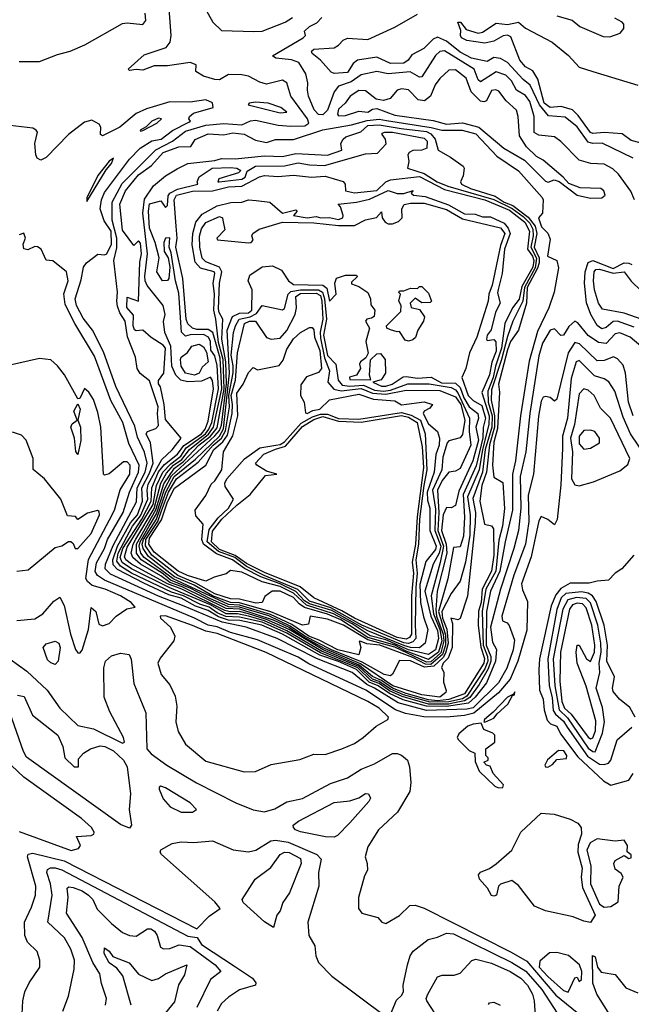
# Model space of a CAD drawing. Extents: x 1678431 to 1860718, y 384618 to 522882.
# Tile 66 of 256: x 1752267 to 1754986, y 429639 to 434015. Entities that reach past the tile are written whole.
import ezdxf

# ---------------------------------------------------------------- set-up
doc = ezdxf.new("R2010")
doc.units = 0

msp = doc.modelspace()

# ---------------------------------------------------------------- linework, layer by layer
at = {"layer": '0CON10XD'}
for points in [[(1752265, 433829.1), (1752355, 433829.6), (1752435, 433860.8), (1752492, 433875), (1752556.6, 433903.4), (1752725, 433998.1), (1752745, 434001.9), (1752815, 433994), (1752828.1, 434011.9), (1752824.3, 434045)], [(1754291.8, 431005), (1754262.2, 430977.8), (1754165, 430962.2), (1754075, 430964.7), (1753972.4, 430992.4), (1753910.5, 431020.5), (1753861.5, 431055), (1753820.7, 431070.7), (1753765, 431127), (1753685, 431162.9), (1753601.4, 431191.4), (1753435.6, 431285), (1753343.5, 431325), (1753245.5, 431344.5), (1753195, 431347.3), (1753151.6, 431361.7), (1753105, 431389.7), (1753048.4, 431408.4), (1752985, 431443.9), (1752929.6, 431459.6), (1752818.6, 431511.4), (1752701.4, 431571.4), (1752683, 431593), (1752680.7, 431615), (1752701.5, 431675), (1752760.4, 431779.6), (1752790.3, 431815), (1752813.2, 431875), (1752810.7, 431935), (1752845, 432000.6), (1752860.1, 432045), (1752848.2, 432135), (1752830, 432175), (1752835, 432185.5), (1752872.2, 432197.8), (1752885, 432211.8), (1752879.2, 432265), (1752883.4, 432295), (1752845, 432411), (1752803.3, 432443.3), (1752789.1, 432465), (1752781.7, 432515), (1752746.2, 432606.2), (1752735.8, 432675.8), (1752712.8, 432712.8), (1752702.5, 432742.5), (1752698.4, 432765), (1752702, 432805), (1752689.4, 432919.4), (1752686.4, 432945), (1752698.5, 433001.5), (1752698.5, 433045), (1752678.2, 433125), (1752678.2, 433205), (1752722.7, 433287.2), (1752872.6, 433437.4), (1752946.2, 433475), (1753005, 433520.7), (1753095, 433546.3), (1753175, 433554.8), (1753255, 433547.6), (1753293.7, 433566.3), (1753315, 433569.5), (1753417, 433547), (1753472.1, 433542.1), (1753535, 433543.6), (1753552.7, 433555), (1753547.4, 433575), (1753472.8, 433675), (1753454.4, 433735), (1753435, 433746), (1753365, 433729.1), (1753335, 433737.5), (1753285, 433764.3), (1753255, 433770), (1753195, 433772), (1753155, 433747.7), (1753135, 433749.2), (1753085, 433764.8), (1753050, 433785), (1753051.2, 433815), (1753025.8, 433825.8), (1752925, 433810.2), (1752865, 433810), (1752815, 433790.5), (1752785, 433794.8), (1752755, 433789.2), (1752749.2, 433795), (1752820.1, 433859.9), (1752917.7, 433892.3), (1752935.7, 433915), (1752940.4, 433945), (1752931, 434065)], [(1753092.1, 434065), (1753125.4, 434005), (1753165, 433968.2), (1753307.5, 433962.5), (1753344.5, 433965), (1753447.5, 434005), (1753480, 434025)], [(1754995, 433400), (1754856.5, 433466.5), (1754815, 433465.4), (1754795, 433471.5), (1754745, 433539.8), (1754692.2, 433582.2), (1754618.1, 433588.1), (1754577.8, 433637.8), (1754536.5, 433725), (1754505, 433750.2), (1754435, 433824.5), (1754405, 433843.5), (1754375, 433847.8), (1754345, 433829), (1754275, 433844.5), (1754225, 433871.4), (1754165, 433919.5), (1754125, 433937.9), (1754105, 433929), (1754063.1, 433886.9), (1754010.1, 433859.9), (1753993.9, 433835), (1753975, 433822.6), (1753915, 433820.3), (1753855, 433848.4), (1753768.5, 433835), (1753749.4, 433820.6), (1753725, 433780.7), (1753665, 433775.7), (1753651.9, 433781.9), (1753604.4, 433835), (1753567.1, 433865), (1753563.9, 433875), (1753575, 433884.6), (1753665, 433890.2), (1753685, 433901.9), (1753705, 433925.2), (1753725, 433933.9), (1753815, 433927.8), (1753935, 433981.6), (1754035, 434039.4)], [(1754999.6, 433215), (1754983.3, 433253.3), (1754929.2, 433329.2), (1754903.3, 433353.3), (1754865, 433373), (1754806.2, 433376.2), (1754755, 433390.4), (1754673.4, 433473.4), (1754645, 433495.3), (1754575, 433502.8), (1754554, 433514), (1754553.8, 433585), (1754535, 433652.5), (1754515, 433679), (1754475, 433702.5), (1754453.3, 433743.3), (1754429, 433769), (1754385, 433784.2), (1754315, 433738.6), (1754305, 433748.9), (1754287.1, 433795), (1754155, 433877.6), (1754135, 433874.3), (1754115, 433856.9), (1754055, 433760.9), (1754045, 433759.7), (1754003.3, 433783.3), (1753905.5, 433775.5), (1753855, 433785.3), (1753785, 433769.8), (1753741.3, 433738.7), (1753685, 433719.9), (1753664.9, 433695.1), (1753636.3, 433613.7), (1753615, 433592.6), (1753595, 433593.6), (1753576.8, 433615), (1753551, 433675), (1753547.3, 433702.7), (1753548.4, 433735), (1753539.4, 433775), (1753507.4, 433825), (1753475, 433837.8), (1753406.2, 433845), (1753390.8, 433855), (1753528, 433935), (1753538, 433945), (1753533.3, 433965), (1753555.8, 433985), (1753588.2, 434001.8), (1753609.8, 434025)], [(1755025, 433468.6), (1754985, 433478.6), (1754945, 433508.4), (1754865, 433514.3), (1754815, 433509.3), (1754804.8, 433514.8), (1754750, 433590), (1754724.8, 433614.8), (1754675, 433629.4), (1754625, 433625.7), (1754598.1, 433645), (1754570.7, 433750.7), (1754547.6, 433787.6), (1754515, 433806.2), (1754490.8, 433835), (1754449.9, 433939.9), (1754435, 433946.1), (1754416.4, 433943.6), (1754375, 433920), (1754335, 433911.4), (1754255, 433922.3), (1754231.9, 433935), (1754226.9, 433945), (1754227.7, 433967.7), (1754214.2, 434005), (1754227.1, 434005), (1754251.7, 433971.7), (1754305, 433955.6), (1754325, 433960.6), (1754385, 433999.7), (1754435.8, 433994.2), (1754485, 434003.8), (1754515, 433977.9), (1754635, 433915.4), (1754706.2, 433856.2), (1754755, 433804.6), (1754815, 433784.9), (1755015, 433723.9)], [(1754655, 434033.2), (1754722.9, 434012.9), (1754758, 433985), (1754861.1, 433941.1), (1754890.3, 433939.7), (1754936.7, 433955), (1754953, 433977), (1754952.5, 433995), (1754945.5, 434005), (1754912.4, 434022.4)], [(1754805, 433222.5), (1754855, 433223.8), (1754870, 433235), (1754863.3, 433255), (1754850, 433265), (1754758.1, 433268.1), (1754707.9, 433287.9), (1754683.8, 433315), (1754595, 433390.9), (1754565, 433407.1), (1754520.2, 433450.2), (1754488.6, 433498.6), (1754482.6, 433585), (1754475, 433613.5), (1754429.1, 433655), (1754397.2, 433697.2), (1754383.3, 433703.3), (1754365, 433700.4), (1754342.8, 433655), (1754330.1, 433649.9), (1754315, 433653.5), (1754274.6, 433694.6), (1754252.4, 433755), (1754205, 433791.9), (1754175, 433791.8), (1754135, 433754.7), (1754114.4, 433725.6), (1754093.8, 433675), (1754066.9, 433655), (1754038.6, 433658.6), (1753995, 433703.8), (1753965, 433708.6), (1753945, 433702.3), (1753914.3, 433665.7), (1753885, 433656.7), (1753852, 433662), (1753805, 433699.3), (1753775, 433700.7), (1753735.6, 433675), (1753714.3, 433645), (1753685, 433617.5), (1753679.5, 433595), (1753685, 433588.1), (1753715, 433589.6), (1753775, 433608.5), (1753815, 433604.5), (1753835, 433618.2), (1753855, 433620.7), (1753935, 433590.6), (1754105, 433568), (1754165, 433551.7), (1754235, 433557.5), (1754307.7, 433537.7), (1754419.3, 433445), (1754511.2, 433391.2), (1754605, 433298.1), (1754616, 433294), (1754643.6, 433303.6), (1754665, 433296.7), (1754745, 433236), (1754805, 433222.5)], [(1754993.7, 432255), (1754973.3, 432315), (1754960, 432445), (1754949.3, 432479.3), (1754925, 432508.8), (1754906.4, 432516.4), (1754865, 432500.9), (1754835, 432499.8), (1754755.2, 432575), (1754735, 432581.1), (1754705, 432534.2), (1754655, 432328.8), (1754645, 432320), (1754625, 432335.7), (1754605, 432341.2), (1754595, 432337.5), (1754585, 432320.6), (1754573.6, 432253.6), (1754551.1, 431995), (1754527.2, 431902.8), (1754531, 431785), (1754515.7, 431685), (1754464, 431546), (1754410, 431365), (1754413.7, 431343.7), (1754434.4, 431334.4), (1754443.1, 431323.1), (1754467, 431257), (1754460.2, 431215), (1754432.6, 431132.6), (1754395, 431067.9), (1754283.1, 430956.9), (1754255, 430951.2), (1754075, 430944.4), (1753949.1, 430979.2), (1753844.6, 431045), (1753810.3, 431060.3), (1753745, 431113.3), (1753586.3, 431176.3), (1753411.9, 431265), (1753274.7, 431315), (1753167.3, 431337.3), (1752999.1, 431409.1), (1752885, 431452.9), (1752670.5, 431550.5), (1752647.9, 431575), (1752648.9, 431595), (1752682.1, 431677.9), (1752786.9, 431873.1), (1752789.5, 431935), (1752824.7, 432005), (1752833.8, 432045), (1752822.8, 432092.8), (1752790.4, 432160.4), (1752779.4, 432209.4), (1752695, 432385.3), (1752639.4, 432539.4), (1752590.2, 432635), (1752548.7, 432688.7), (1752519.6, 432745), (1752514.1, 432775), (1752541, 432859), (1752551, 432915), (1752564.2, 432935), (1752615, 432973.9), (1752645, 432970), (1752655, 432975.5), (1752675, 433017.5), (1752674.4, 433075), (1752642.1, 433122.1), (1752625.5, 433175), (1752630.5, 433215), (1752645, 433247.6), (1752754.7, 433395), (1752803.2, 433445), (1752855, 433476.5), (1752896.2, 433485), (1752946.8, 433523.2), (1753019.8, 433560.2), (1753026, 433565), (1753018.6, 433575), (1753021.4, 433585), (1753039.4, 433600.6), (1753127.7, 433625), (1753125, 433646), (1753095, 433659.7), (1753025, 433649.2), (1752935, 433651), (1752830.7, 433619.3), (1752785, 433598.7), (1752712.9, 433537.1), (1752635, 433500), (1752626.7, 433505), (1752627.3, 433537.3), (1752620.8, 433550.8), (1752588.3, 433568.3), (1752555, 433560.3), (1752484.7, 433505.3), (1752385, 433402.9), (1752361.5, 433391.5), (1752345, 433400), (1752338.6, 433415), (1752334.3, 433465), (1752345.8, 433515), (1752341.2, 433525), (1752325, 433534), (1752225, 433545.6)], [(1753425, 433601.8), (1753455, 433604.3), (1753428.6, 433625), (1753372.5, 433645), (1753315, 433648.9), (1753286.7, 433645), (1753283.6, 433636.4), (1753425, 433601.8)], [(1754175, 430973.6), (1754083.8, 430973.8), (1753967, 431007), (1753911.8, 431031.8), (1753865, 431065.3), (1753828.4, 431078.4), (1753769.7, 431135), (1753605, 431201.9), (1753455, 431289.1), (1753345, 431337.4), (1753245, 431359.6), (1753183.5, 431363.5), (1753145, 431379.7), (1753109, 431405), (1753067.5, 431417.5), (1752995, 431455.2), (1752941.4, 431471.4), (1752765, 431556.2), (1752716, 431586), (1752698.7, 431608.7), (1752704.6, 431645), (1752769.1, 431765), (1752805, 431810.1), (1752836.4, 431885), (1752833.4, 431925), (1752839.1, 431950.9), (1752899.4, 432060.6), (1752945, 432103.8), (1752984.6, 432155), (1752915, 432238.5), (1752909.8, 432305), (1752893.3, 432383.3), (1752885, 432397.5), (1752885, 432412.5), (1752907.3, 432445), (1752915, 432555.2), (1752905, 432568.8), (1752852.4, 432602.4), (1752815, 432635.9), (1752785, 432632.5), (1752777.7, 432637.7), (1752771.4, 432655), (1752772.5, 432702.5), (1752743.8, 432736.2), (1752745, 432782.5), (1752795.8, 432764.2), (1752801.8, 432938.2), (1752808.6, 432975), (1752805, 433022.7), (1752795, 433032.5), (1752775, 433012.5), (1752725, 433080), (1752712.6, 433195), (1752736.9, 433255), (1752795, 433326.3), (1752852.7, 433367.3), (1752905, 433424.8), (1752975, 433450.9), (1753027.7, 433452.3), (1753047, 433483), (1753105, 433507.8), (1753175, 433504.3), (1753215, 433512.5), (1753265, 433506.3), (1753315, 433480.6), (1753365, 433470), (1753405, 433482.3), (1753485, 433483.2), (1753614.6, 433525.4), (1753742.4, 433547.6), (1753812, 433568), (1753865, 433574), (1753897.6, 433567.6), (1754096.4, 433536.4), (1754143.9, 433523.9), (1754234.2, 433525), (1754295, 433507.7), (1754388.4, 433408.4), (1754485, 433344.2), (1754590, 433225), (1754594.3, 433215), (1754591.4, 433155), (1754573.6, 433135), (1754587.5, 433095), (1754615, 433066), (1754625, 433040), (1754613.8, 432965), (1754655.3, 432945.3), (1754662.9, 432912.9), (1754643.7, 432805), (1754619.3, 432735), (1754569.7, 432630.3), (1754532.7, 432497.3), (1754494.2, 432255), (1754471.1, 432055), (1754457.7, 431995), (1754458.6, 431835), (1754424.7, 431695), (1754401.9, 431565), (1754360.1, 431475), (1754342.2, 431385), (1754341.3, 431235), (1754361.1, 431185), (1754361.7, 431165), (1754349.3, 431130.7), (1754309.3, 431060.7), (1754267.7, 431002.3), (1754245, 430988.3), (1754192.5, 430977.5), (1754175, 430973.6)], [(1752805, 433520), (1752815, 433522.7), (1752877.5, 433555), (1752898.1, 433575), (1752885, 433578.2), (1752855, 433565.2), (1752830, 433540), (1752803.3, 433525), (1752805, 433520)], [(1754091.5, 430981.5), (1753974.1, 431014.1), (1753915, 431039.9), (1753865, 431074.6), (1753835, 431085.1), (1753775, 431140.1), (1753609.4, 431209.4), (1753455, 431299.7), (1753355, 431343.9), (1753284.7, 431364.7), (1753235, 431374.4), (1753185, 431375.1), (1753115, 431414.2), (1752935, 431490.1), (1752765, 431574.5), (1752723.3, 431603.3), (1752714.3, 431625), (1752725.8, 431665), (1752810.1, 431795), (1752851.7, 431875), (1752854.3, 431935), (1752885, 432005.4), (1752911.6, 432038.4), (1752968.5, 432085), (1752996.5, 432123.5), (1753074.8, 432175), (1753092.1, 432195), (1753105, 432231.6), (1753128.4, 432375), (1753125, 432411.8), (1753115, 432427.3), (1753075, 432409.5), (1753015, 432406.4), (1752983.3, 432413.3), (1752961, 432435), (1752943.7, 432475), (1752939.3, 432565), (1752912.6, 432625), (1752906.2, 432673.8), (1752913.6, 432705), (1752905.3, 432745.3), (1752834.1, 432834.1), (1752824.9, 432854.9), (1752824.2, 432875.8), (1752834.7, 432975), (1752815, 433155), (1752822, 433218), (1752862.4, 433277.6), (1752915, 433322.1), (1752967, 433353), (1753015, 433375.6), (1753135, 433389.7), (1753165, 433398.5), (1753225, 433396.7), (1753355, 433410.4), (1753435, 433407.2), (1753495, 433421.2), (1753635, 433414), (1753699.4, 433435), (1753695.5, 433465), (1753705.5, 433485), (1753717.8, 433495), (1753783.5, 433516.5), (1753815, 433545.4), (1753865, 433548.2), (1753962.4, 433532.4), (1754075, 433517.9), (1754095, 433508.8), (1754113.6, 433485), (1754127.4, 433435), (1754182.8, 433405), (1754238.7, 433365), (1754242.7, 433355), (1754238.3, 433321.7), (1754226.5, 433295), (1754231.1, 433285), (1754271.3, 433265), (1754381.1, 433231.1), (1754420.6, 433205), (1754459.2, 433189.2), (1754527.6, 433137.6), (1754558.4, 433098.4), (1754565.4, 433064.6), (1754555, 433005), (1754577, 432957), (1754576.2, 432935), (1754569.2, 432910.8), (1754523.7, 432825), (1754520, 432755), (1754484.1, 432635), (1754449.5, 432585), (1754435, 432548.1), (1754395.2, 432395), (1754399.9, 432359.9), (1754391.2, 432198.8), (1754375, 432137.7), (1754368.7, 432035), (1754375, 431982), (1754415, 431958.8), (1754422.3, 431842.3), (1754413.2, 431765), (1754397.6, 431702.4), (1754383.9, 431565), (1754339.2, 431485), (1754322.5, 431385), (1754327.9, 431235), (1754346.6, 431185), (1754347.7, 431165), (1754335, 431131), (1754255, 431009), (1754235, 430997.6), (1754175, 430982.9), (1754091.5, 430981.5)], [(1754125, 430987.5), (1754085, 430992.5), (1753985, 431020.3), (1753925, 431044.4), (1753875, 431079), (1753835, 431096.9), (1753776.9, 431146.9), (1753615.6, 431215), (1753465, 431304.5), (1753365, 431349.8), (1753285, 431375.1), (1753245, 431385.1), (1753203.6, 431383.6), (1753179.3, 431389.3), (1752987.9, 431485), (1752925, 431507.8), (1752765, 431595.9), (1752739.3, 431615), (1752732.6, 431627.4), (1752745, 431671.5), (1752860, 431860), (1752876.1, 431945), (1752903.5, 432005), (1752938.5, 432041.5), (1752984, 432075), (1753008, 432112), (1753093.5, 432175), (1753108.1, 432195), (1753121.2, 432225), (1753150.7, 432375), (1753145, 432478.2), (1753135, 432521.9), (1753117, 432547), (1753115.4, 432585), (1753107.3, 432605), (1753085, 432616), (1753024.6, 432615.4), (1753005, 432609.2), (1752986.1, 432626.1), (1752975, 432799.4), (1752959.2, 432855), (1752940, 432980), (1752931.1, 433005), (1752935, 433046), (1752915.8, 433044.2), (1752908.6, 433025), (1752908.8, 432985), (1752927.6, 432957.6), (1752934.2, 432915.8), (1752930.8, 432865), (1752925, 432856.2), (1752902.5, 432855), (1752877.5, 432895), (1752886.7, 432956.7), (1752869.4, 433025), (1752845, 433088.6), (1752839.8, 433165), (1752845, 433197.1), (1752895, 433210), (1752915, 433181.2), (1752925, 433189.2), (1752926.7, 433233.3), (1752934.8, 433245.2), (1752968.3, 433261.7), (1753058.8, 433285), (1753056.2, 433295), (1753065, 433316.7), (1753122.5, 433355), (1753205, 433357.9), (1753232.5, 433355), (1753250, 433345), (1753240, 433335), (1753152.5, 433307.5), (1753147.5, 433295), (1753154.1, 433294.1), (1753255, 433306.7), (1753268.9, 433315), (1753278.3, 433341.7), (1753315.6, 433364.4), (1753445, 433365.4), (1753505, 433378.9), (1753555, 433370.9), (1753622.6, 433367.4), (1753805, 433418.6), (1753857.2, 433422.8), (1753896.6, 433463.4), (1753893.3, 433485), (1753878.1, 433505), (1753878.3, 433511.7), (1753890, 433515), (1753924.4, 433515.6), (1754065, 433489.2), (1754078.4, 433475), (1754076.4, 433445), (1754055, 433435.5), (1754015, 433434.5), (1753998, 433425), (1753992.5, 433415), (1753996.7, 433385), (1753991.4, 433355), (1754065, 433332.3), (1754123.6, 433295), (1754170.6, 433275), (1754375, 433215.6), (1754456.6, 433176.6), (1754505, 433140.9), (1754535, 433111), (1754547.8, 433085), (1754549.9, 433055), (1754539.4, 433005), (1754564.4, 432955), (1754558, 432912), (1754510.8, 432825), (1754503.6, 432765), (1754459.6, 432675), (1754435, 432607.9), (1754409, 432505), (1754365, 432370), (1754362.4, 432325), (1754378.6, 432255), (1754377.2, 432205), (1754355.4, 432125.4), (1754343, 432005), (1754321.7, 431945), (1754312.2, 431875), (1754333.6, 431773.7), (1754365, 431765.6), (1754373, 431753), (1754374.7, 431635), (1754365, 431564.3), (1754323.1, 431485), (1754318.7, 431425), (1754307.1, 431387.1), (1754305.3, 431325), (1754316.6, 431226.6), (1754333.5, 431176.5), (1754330.4, 431155), (1754245, 431019.6), (1754175, 430993.7), (1754125, 430987.5)], [(1752565, 433206.7), (1752651.2, 433348.8), (1752675, 433375.6), (1752685, 433400), (1752665, 433387.2), (1752615, 433322.9), (1752565, 433223.3), (1752565, 433206.7)], [(1754135, 431004.5), (1754055, 431014.3), (1753926.1, 431055), (1753782.1, 431152.1), (1753625, 431219.6), (1753523.9, 431273.9), (1753465, 431313.6), (1753396, 431346), (1753245.2, 431395.2), (1753185, 431397.9), (1752990.1, 431495), (1752934.6, 431514.6), (1752895, 431543.9), (1752804.3, 431595), (1752769.8, 431625), (1752763, 431645), (1752771, 431685), (1752783.9, 431706.1), (1752865, 431842.9), (1752894.5, 431955), (1752920, 432000), (1752950.6, 432035), (1752988.6, 432061.4), (1753022.2, 432105), (1753107.2, 432172.8), (1753129.3, 432205), (1753166.5, 432375), (1753158.7, 432511.3), (1753125.7, 432625.7), (1753105, 432639.1), (1753055, 432638.4), (1753034.9, 432644.9), (1753015, 432664.2), (1753007.4, 432685), (1752992.9, 432865), (1752961.4, 433005), (1752967.1, 433045), (1752962.4, 433097.6), (1752953.6, 433215), (1752965, 433235), (1753035, 433252.8), (1753125, 433254.4), (1753195, 433272.6), (1753255, 433275.8), (1753332.7, 433317.3), (1753355, 433322.4), (1753415, 433318.4), (1753485, 433324.2), (1753565, 433315.4), (1753625, 433320.4), (1753705.9, 433295.9), (1753713.8, 433285), (1753716.2, 433255), (1753756.1, 433246.1), (1753855, 433255.6), (1753895, 433294.9), (1753915, 433304.1), (1754045, 433317.9), (1754155, 433261.4), (1754335, 433214.1), (1754445, 433168.3), (1754513.4, 433115), (1754533, 433075), (1754525.2, 432995), (1754546.6, 432965), (1754552.5, 432945), (1754547.6, 432915), (1754500.1, 432829.9), (1754487.1, 432772.9), (1754458.5, 432735), (1754423.8, 432665), (1754409.4, 432555), (1754382.1, 432475), (1754372.6, 432425), (1754348.7, 432365), (1754349.2, 432315), (1754367, 432255), (1754365.8, 432205), (1754336.8, 432105), (1754325, 432005), (1754281.9, 431888.1), (1754294.2, 431825), (1754291.8, 431778.2), (1754257.3, 431452.7), (1754225, 431353.8), (1754215, 431347.5), (1754184.4, 431355.6), (1754191.8, 431331.8), (1754190.1, 431225), (1754171.6, 431178.4), (1754149.5, 431155), (1754142.1, 431135), (1754153.1, 431115), (1754150.5, 431070.5), (1754163.6, 431033.6), (1754162, 431025), (1754135, 431004.5)], [(1753915, 431099.6), (1753888.2, 431105), (1753789.3, 431159.3), (1753653.3, 431215), (1753535, 431274.9), (1753470.2, 431320.3), (1753375, 431365.2), (1753245, 431404.6), (1753195, 431405.4), (1753112.4, 431442.4), (1753027.4, 431487.4), (1752937.1, 431525), (1752905, 431552.5), (1752807.1, 431615), (1752787.1, 431645), (1752785.9, 431685), (1752872.8, 431837.2), (1752907.9, 431952.1), (1752955, 432022.1), (1752995, 432051.3), (1753063.1, 432125), (1753115.4, 432165), (1753145, 432201.6), (1753176.6, 432375), (1753171.7, 432505), (1753151.2, 432581.2), (1753139.9, 432685), (1753129.9, 432725), (1753133.2, 432795), (1753127, 432845), (1753135, 432888), (1753131.5, 432895), (1753070.9, 432910.9), (1753047.5, 432937.5), (1753034.2, 433015), (1753037.1, 433065), (1753050.8, 433115), (1753079.1, 433150.9), (1753145, 433187.5), (1753206.5, 433203.5), (1753255.1, 433204.9), (1753285, 433214.8), (1753318.4, 433211.6), (1753378.8, 433205), (1753435, 433156), (1753495, 433170), (1753500, 433165), (1753483.8, 433145), (1753545, 433134.8), (1753585, 433140.8), (1753605.3, 433134.7), (1753645, 433136.7), (1753685, 433126.9), (1753703.1, 433135), (1753705.8, 433145), (1753693.6, 433183.6), (1753682.5, 433195), (1753765, 433204.4), (1753821.6, 433218.4), (1753905, 433257), (1753945, 433243.3), (1753975, 433242.9), (1754015.8, 433255.8), (1754007.5, 433245), (1754018.6, 433235), (1754069.2, 433229.2), (1754173, 433193), (1754245, 433152.7), (1754291.5, 433151.5), (1754325, 433138.7), (1754359.6, 433139.6), (1754421.5, 433111.5), (1754439.4, 433089.4), (1754447.7, 433065), (1754422.7, 432995), (1754412.3, 432887.7), (1754394.1, 432815.9), (1754391.9, 432801.9), (1754403.5, 432755), (1754381.8, 432715), (1754362.5, 432637.5), (1754345, 432613.3), (1754342.2, 432595), (1754345, 432590), (1754375, 432593.8), (1754383.5, 432583.5), (1754385, 432542.9), (1754366.6, 432493.4), (1754355, 432437.3), (1754321.8, 432358.2), (1754354.9, 432255), (1754353.4, 432216.6), (1754324.6, 432105.4), (1754309.6, 432015), (1754257.8, 431895), (1754269.2, 431815), (1754268.4, 431725), (1754249.7, 431605), (1754225, 431519.7), (1754185, 431465.3), (1754144.2, 431385.8), (1754147.2, 431355), (1754166.1, 431306.1), (1754171.5, 431245), (1754160.3, 431199.7), (1754149.2, 431180.8), (1754107.7, 431142.2), (1754067.5, 431137.5), (1754005, 431165.3), (1753955, 431167.9), (1753925, 431106), (1753915, 431099.6)], [(1754095, 431150.1), (1754070.5, 431150.5), (1754015, 431180.1), (1753867.6, 431235), (1753810.9, 431240.9), (1753785, 431252.5), (1753777, 431253), (1753783.5, 431225), (1753775, 431192.7), (1753681.7, 431215), (1753598.3, 431258.3), (1753552.2, 431275), (1753477.5, 431327.5), (1753382, 431372), (1753245, 431413.6), (1753195, 431416.4), (1752949.9, 431529.9), (1752820.8, 431625), (1752805.1, 431645), (1752799.1, 431675), (1752802.3, 431695), (1752843.2, 431765), (1752875, 431819.4), (1752911.3, 431928.7), (1752941.9, 431988.1), (1753134.7, 432165.3), (1753155, 432189.6), (1753165, 432213.1), (1753186.6, 432396.6), (1753183.8, 432495), (1753165.3, 432595), (1753170.1, 432685), (1753153.5, 432713.5), (1753150.9, 432730.9), (1753156.2, 432843.8), (1753165.7, 432895), (1753155, 432916.1), (1753095, 432938.6), (1753078.5, 432955), (1753068.5, 433005), (1753066.8, 433053.2), (1753075, 433086.2), (1753095, 433114), (1753155, 433140.4), (1753168.1, 433135), (1753170, 433125), (1753179.1, 433080.9), (1753143.9, 433045), (1753146.5, 433036.5), (1753285, 433023), (1753296.4, 433025), (1753305.3, 433035), (1753299.4, 433055), (1753304.3, 433065), (1753332.3, 433085), (1753435, 433115.2), (1753575, 433112.8), (1753685, 433100.5), (1753755, 433100.1), (1753805, 433126.6), (1753853.5, 433136.5), (1753875, 433162), (1753878.7, 433135), (1753891.8, 433115), (1753905, 433108.3), (1753925, 433108.8), (1753951.3, 433118.7), (1753967.9, 433135), (1753966.6, 433175), (1753976.5, 433193.5), (1754005, 433199.8), (1754065, 433199.8), (1754165, 433171.8), (1754235, 433131.1), (1754405, 433090.1), (1754424.3, 433065), (1754405, 433012.3), (1754367.8, 432835), (1754352.6, 432795), (1754350.3, 432765), (1754299.3, 432605), (1754266.1, 432535), (1754251.1, 432465), (1754232.8, 432425), (1754261.6, 432345), (1754282.9, 432322.9), (1754321.3, 432301.3), (1754337.9, 432245), (1754327.6, 432202.4), (1754326.4, 432156.4), (1754297, 432033), (1754238.2, 431905), (1754245.1, 431805), (1754240.2, 431719.8), (1754225, 431672.2), (1754195, 431670), (1754170.5, 431530.5), (1754128.9, 431385), (1754160.3, 431280.3), (1754159.7, 431235), (1754146.3, 431193.7), (1754095, 431150.1)], [(1754063.4, 430916.6), (1753982.1, 430932.1), (1753938.4, 430948.4), (1753805.6, 431035), (1753553, 431153), (1753505, 431182.6), (1753325, 431259.7), (1753205, 431291.9), (1753145, 431317.2), (1753105, 431324.6), (1753045, 431355.7), (1752645, 431524.6), (1752613.5, 431545), (1752602.8, 431562.8), (1752609.1, 431600.9), (1752644.7, 431665), (1752657.2, 431705), (1752726.8, 431825), (1752755.1, 431915), (1752795.6, 432005), (1752798, 432035), (1752752.4, 432132.4), (1752725.3, 432225), (1752672.4, 432322.4), (1752600.1, 432520.1), (1752512.1, 432665), (1752469, 432749), (1752463, 432797), (1752482.8, 432855), (1752475.5, 432895.5), (1752415, 432943.8), (1752385, 432946.7), (1752362.5, 432995), (1752346.4, 433006.4), (1752335, 433007.5), (1752303, 432993), (1752285, 432997.5), (1752282.3, 433017.7), (1752293.3, 433045), (1752285, 433066.7), (1752265, 433060)], [(1754075, 431159.7), (1753935, 431226.2), (1753815, 431258.9), (1753707.4, 431325), (1753635, 431351.6), (1753559.2, 431365), (1753551.4, 431328.6), (1753525, 431324.3), (1753383.7, 431383.7), (1753245, 431423.7), (1753205, 431425.8), (1753125, 431454.7), (1753042.2, 431502.2), (1752955, 431539.3), (1752839.7, 431629.7), (1752815.8, 431665.8), (1752812.3, 431685), (1752816.9, 431705), (1752875.1, 431794.9), (1752917.1, 431915), (1752954.1, 431985), (1753048.3, 432061.7), (1753154.9, 432165), (1753173.1, 432196.9), (1753200.6, 432445), (1753189.9, 432635), (1753213.7, 432696.3), (1753245, 432710.4), (1753285, 432713.2), (1753298.6, 432725), (1753300.8, 432815), (1753283.3, 432855), (1753290.2, 432879.8), (1753345, 432917.3), (1753391.7, 432921.7), (1753431.8, 432901.8), (1753462.7, 432855), (1753485, 432839), (1753614.3, 432835), (1753632.7, 432822.7), (1753645, 432763.8), (1753673.8, 432796.2), (1753668.8, 432845), (1753675, 432866.7), (1753715, 432880), (1753765, 432880), (1753767.5, 432872.5), (1753741.7, 432848.3), (1753741.7, 432841.7), (1753775, 432830), (1753815, 432802.5), (1753826.7, 432775), (1753828.3, 432748.3), (1753846.7, 432725), (1753843, 432697), (1753831.7, 432688.3), (1753810, 432685), (1753803.8, 432675), (1753822.5, 432645), (1753806.2, 432585), (1753817, 432533), (1753806.7, 432513.3), (1753782.5, 432495), (1753777.5, 432485), (1753782.5, 432465), (1753764.1, 432435.9), (1753732.9, 432427.1), (1753735, 432416.7), (1753827.5, 432415), (1753822.5, 432435), (1753826.7, 432503.3), (1753855, 432530), (1753871.7, 432531.7), (1753892.5, 432505), (1753893.3, 432445), (1753873.8, 432415), (1753837.5, 432405), (1753875, 432386.9), (1753895, 432386), (1753923.2, 432395), (1753971.9, 432428.1), (1753985, 432429.1), (1754035, 432422.1), (1754097.1, 432427.1), (1754142.2, 432402.2), (1754205, 432399.4), (1754225, 432381.2), (1754241.8, 432335), (1754265, 432294.9), (1754304.5, 432265), (1754306.9, 432245), (1754294.4, 432205), (1754306.8, 432146.7), (1754282.3, 432055), (1754219.4, 431920.6), (1754205, 431856.5), (1754185, 431845.5), (1754165, 431847.5), (1754150.3, 431815), (1754142.7, 431745), (1754163.8, 431685), (1754166.4, 431645), (1754123.4, 431475), (1754117.2, 431392.8), (1754120.7, 431365), (1754150.2, 431285), (1754153.3, 431255), (1754139.1, 431200.9), (1754095, 431162.1), (1754075, 431159.7)], [(1754999.5, 432649.5), (1754925, 432675.1), (1754905, 432674.3), (1754875, 432647.4), (1754855, 432641.5), (1754835, 432656.1), (1754806.7, 432705), (1754787.3, 432757.3), (1754778.1, 432845), (1754780.3, 432895), (1754795, 432935.9), (1754815, 432944.7), (1754905, 432910.3), (1754955, 432934.2), (1754975, 432933.9), (1754987.7, 432927.7)], [(1755084.7, 432665), (1754955, 432711.3), (1754858.6, 432728.6), (1754840.5, 432755), (1754822.9, 432815), (1754817.8, 432855), (1754821.2, 432895), (1754828.9, 432905), (1754845, 432907.4), (1754905, 432888.9), (1754955, 432894.9), (1754985, 432853.1), (1755030.6, 432810.6)], [(1754085, 431171.5), (1753985, 431209.4), (1753935, 431235.5), (1753815, 431270.1), (1753695, 431347.5), (1753635, 431373.4), (1753533.1, 431403.1), (1753509.5, 431419.5), (1753485, 431447.7), (1753425, 431475.9), (1753389.1, 431475), (1753357.6, 431452.4), (1753345.2, 431424.8), (1753317.5, 431422.5), (1753245, 431439.2), (1753205, 431441.9), (1753135, 431463), (1753051, 431511), (1752970.5, 431545), (1752855, 431635), (1752827, 431677), (1752827.7, 431705), (1752881.1, 431785), (1752897.7, 431832.3), (1752928.7, 431915), (1752965, 431975), (1753060.6, 432049.4), (1753127.6, 432125), (1753164.4, 432155), (1753182.6, 432187.4), (1753200.1, 432295), (1753197.1, 432345), (1753215.7, 432445.7), (1753216.6, 432476.6), (1753207.6, 432525), (1753218.2, 432625), (1753225.9, 432655), (1753243.5, 432685), (1753292.1, 432695), (1753320.4, 432709.6), (1753345, 432745.5), (1753435, 432725.6), (1753445, 432731.9), (1753461, 432795), (1753472.4, 432807.6), (1753515, 432815.4), (1753594.9, 432814.9), (1753613.8, 432803.8), (1753622.3, 432775), (1753630.4, 432685), (1753617.3, 432612.7), (1753635, 432523.6), (1753672.4, 432485), (1753683.6, 432413.6), (1753701.2, 432391.2), (1753735, 432386.8), (1753795, 432391.3), (1753845, 432369.4), (1753885, 432365), (1753915, 432368.3), (1753993, 432397), (1754087.5, 432397.5), (1754185, 432380.7), (1754205, 432371), (1754215, 432357.4), (1754266.6, 432245), (1754265.6, 432185), (1754273.4, 432125), (1754225, 432021.3), (1754205, 432008.8), (1754175, 432004.7), (1754145, 431966.8), (1754124.3, 431925), (1754130.3, 431825), (1754126.3, 431745), (1754151.6, 431675), (1754136.7, 431603.3), (1754097, 431455), (1754107.2, 431375), (1754135.3, 431305), (1754143.6, 431255), (1754129.1, 431205), (1754085, 431171.5)], [(1753995, 432586.7), (1753981.2, 432591.2), (1753955, 432630), (1753945, 432627.5), (1753915, 432636.7), (1753900, 432645), (1753897.5, 432655), (1753961.7, 432718.3), (1753962.5, 432745), (1753953.3, 432765), (1753960, 432795), (1753953, 432803), (1753955, 432810), (1753975, 432810), (1754005, 432822.5), (1754035, 432820), (1754045, 432830), (1754055, 432830), (1754085, 432800), (1754097.5, 432765), (1754091.7, 432758.3), (1754055, 432757.5), (1754025, 432777.5), (1754003.3, 432755), (1754007, 432737), (1754045, 432727.5), (1754067.5, 432695), (1754062.5, 432675), (1754036.7, 432635), (1754027, 432603), (1754015, 432592.5), (1753995, 432586.7)], [(1754085, 431194.1), (1753995, 431214.5), (1753895, 431258.6), (1753825, 431276.7), (1753745, 431330.4), (1753662, 431375), (1753542.6, 431412.6), (1753485, 431466.3), (1753425, 431495.8), (1753345, 431517.1), (1753255, 431559.4), (1753205, 431567.3), (1753185, 431552.9), (1753131.7, 431538.3), (1753095, 431519.3), (1753013.8, 431545), (1752971.6, 431565), (1752865, 431649), (1752841.3, 431685), (1752845, 431711.2), (1752898.1, 431791.9), (1752925, 431872.7), (1752955, 431933.5), (1753094.1, 432035.9), (1753130.4, 432105), (1753170.5, 432139.5), (1753190.5, 432169.5), (1753211.3, 432265), (1753213.8, 432305), (1753207.9, 432345), (1753226.6, 432413.4), (1753235.1, 432535), (1753267, 432665), (1753289.3, 432675), (1753315, 432675.5), (1753365, 432603), (1753385, 432595.3), (1753425, 432599.3), (1753455, 432633.4), (1753492.2, 432705), (1753498.3, 432735), (1753494.2, 432785.8), (1753515, 432798.3), (1753585, 432800.3), (1753605, 432789.7), (1753610.5, 432765), (1753614.7, 432685), (1753602.7, 432627.3), (1753605, 432600), (1753622, 432512), (1753644.1, 432455), (1753637.7, 432405), (1753663, 432373), (1753696.3, 432366.3), (1753785, 432375.9), (1753835.8, 432355.8), (1753895, 432351), (1753985, 432369.6), (1754135, 432367.4), (1754205, 432339.3), (1754227.6, 432305), (1754246.6, 432235), (1754235, 432171.2), (1754225, 432157.3), (1754175, 432144.4), (1754168.2, 432135), (1754148.4, 432071.6), (1754143.5, 432015), (1754101.7, 431925), (1754115, 431840), (1754112.5, 431745), (1754138.7, 431675), (1754132.5, 431645), (1754104.7, 431595.3), (1754068.8, 431475), (1754095.4, 431365), (1754125, 431300.2), (1754129.1, 431265), (1754116.2, 431215), (1754085, 431194.1)], [(1754045, 431223.8), (1754005, 431224.6), (1753975, 431233.4), (1753815, 431298.7), (1753655, 431388.9), (1753555, 431418.6), (1753532.6, 431432.6), (1753495, 431474.1), (1753425, 431507.5), (1753338.5, 431538.5), (1753266.6, 431576.6), (1753213.5, 431615), (1753142.1, 431642.1), (1753083.7, 431683.7), (1753076.8, 431705), (1753083.6, 431773.6), (1753050, 431810), (1753047.5, 431835), (1753095, 431901.1), (1753118.8, 431951.2), (1753135, 431965.3), (1753166.1, 432015), (1753173.1, 432095), (1753214.8, 432165.2), (1753236.6, 432255), (1753232.1, 432355), (1753261.1, 432395), (1753285, 432447.5), (1753305, 432470), (1753325, 432458.8), (1753421.2, 432478.8), (1753438.4, 432501.6), (1753455, 432551.5), (1753485, 432596.9), (1753515, 432625.3), (1753555, 432647.9), (1753568, 432648), (1753575, 432636.7), (1753577.5, 432605), (1753600.8, 432545), (1753609.5, 432465), (1753595, 432447.7), (1753542.6, 432427.4), (1753517.7, 432392.3), (1753515.5, 432345.5), (1753532.5, 432315), (1753538.3, 432268.3), (1753545, 432264.9), (1753571, 432279), (1753602.2, 432285), (1753645, 432326.3), (1753775, 432350.5), (1753839.5, 432329.5), (1753935, 432321.8), (1753965, 432303.5), (1753986.1, 432306.1), (1754065, 432316.8), (1754102.5, 432305), (1754090.5, 432289.5), (1754065, 432276.2), (1754060.5, 432265), (1754085, 432218.8), (1754125, 432185.4), (1754133.8, 432155), (1754132, 432125), (1754116.4, 432083.6), (1754109, 432005), (1754078.8, 431915), (1754079.4, 431879.4), (1754090.3, 431845), (1754090.1, 431745), (1754118.4, 431675), (1754115, 431660.2), (1754073, 431607), (1754046.4, 431505), (1754048.5, 431425), (1754061.7, 431361.7), (1754081.9, 431305), (1754070, 431245), (1754045, 431223.8)], [(1755028.8, 432565), (1754980.9, 432605), (1754935, 432623.7), (1754915, 432619.3), (1754875, 432576.6), (1754840, 432580), (1754795, 432611.2), (1754748.2, 432668.2), (1754735, 432675.3), (1754708.6, 432651.4), (1754685, 432613.6), (1754672.1, 432612.1), (1754645, 432641.4), (1754625, 432635.9), (1754591.9, 432578.1), (1754575, 432522.2), (1754534.7, 432265), (1754517.7, 432095), (1754491.6, 431985), (1754494.6, 431845), (1754484.4, 431745), (1754464.4, 431665), (1754405.1, 431485), (1754360.7, 431315), (1754368.6, 431248.6), (1754386.2, 431216.2), (1754382.3, 431165), (1754342.1, 431067.9), (1754291.8, 431005)], [(1753045, 432434.9), (1753004.2, 432445), (1752985, 432476.2), (1752982.5, 432505), (1752985, 432516.2), (1753013.3, 432536.7), (1753032.5, 432565), (1753065, 432573.3), (1753085, 432561.2), (1753097.4, 432537.4), (1753105.3, 432495), (1753078.5, 432471.5), (1753064.6, 432445), (1753045, 432434.9)], [(1752254.2, 431345.8), (1752335, 431352.9), (1752370.5, 431375), (1752418.8, 431431.2), (1752445, 431448.2), (1752465, 431412.5), (1752492.8, 431285), (1752515, 431215.7), (1752525, 431200.8), (1752535, 431200), (1752545, 431213.3), (1752573.1, 431305), (1752585, 431402.5), (1752605.6, 431385.6), (1752619.3, 431329.3), (1752635, 431321.2), (1752665, 431331.2), (1752696, 431365), (1752742.9, 431397.1), (1752780, 431405), (1752763.5, 431425), (1752715.3, 431455), (1752646.8, 431485), (1752590.1, 431500.1), (1752568.3, 431518.3), (1752561.9, 431531.9), (1752573.5, 431616.5), (1752666.8, 431793.2), (1752689.3, 431835), (1752714.3, 431925.7), (1752757.6, 431995), (1752758.5, 432035), (1752745, 432050.3), (1752729.2, 432050.8), (1752665, 431996.9), (1752645, 431990.8), (1752640.4, 431995), (1752628.2, 432205), (1752615, 432270), (1752595, 432327.5), (1752575, 432360), (1752555, 432376.2), (1752535, 432332.5), (1752525, 432330), (1752466.5, 432436.5), (1752435, 432477.3), (1752405, 432503.3), (1752355, 432510), (1752185, 432470.5)], [(1755136.6, 431946.6), (1754982.6, 432175), (1754949.3, 432249.3), (1754912.8, 432365), (1754885.8, 432405.8), (1754865, 432419.6), (1754822.9, 432432.9), (1754755, 432500.5), (1754740.5, 432495), (1754718.8, 432421.2), (1754702, 432245), (1754679.7, 432165), (1754679.6, 432109.6), (1754672.5, 431947.5), (1754655.8, 431794.2), (1754645, 431770), (1754615, 431793.3), (1754585, 431806.7), (1754575, 431787.5), (1754541.3, 431628.7), (1754497.6, 431507.6), (1754501.9, 431481.9), (1754525, 431430), (1754521.7, 431301.7), (1754481.1, 431165), (1754447.6, 431085), (1754395, 431023.2), (1754286.2, 430933.8), (1754245, 430922.9), (1754165, 430916), (1754063.4, 430916.6)], [(1754755, 431944.2), (1754818.1, 431961.9), (1754935, 432010), (1754971.3, 432038.7), (1754980.2, 432065), (1754893.6, 432245), (1754848.6, 432288.6), (1754820.9, 432345), (1754795, 432368.2), (1754775, 432374.7), (1754755, 432353.1), (1754734, 432216), (1754715.1, 432155), (1754724.1, 432095), (1754720.7, 431975), (1754735, 431948.6), (1754755, 431944.2)], [(1752525, 432082.5), (1752517, 432097), (1752511.5, 432155), (1752494.5, 432205), (1752500.8, 432219.2), (1752522.5, 432235), (1752508.1, 432275), (1752525, 432307.5), (1752536.4, 432285), (1752526.2, 432235), (1752537.8, 432205), (1752538.9, 432145), (1752525, 432082.5)], [(1753995, 431243.6), (1753975, 431246.3), (1753788.6, 431325), (1753650.7, 431400.7), (1753555, 431431.4), (1753503, 431483), (1753354.7, 431544.7), (1753275, 431585.8), (1753223, 431625), (1753151.1, 431651.1), (1753101.1, 431695), (1753110.1, 431749.9), (1753149, 431801), (1753195.2, 431845), (1753217.8, 431885), (1753180, 431940), (1753179.3, 431955), (1753188, 431975), (1753266, 432064), (1753335, 432112.1), (1753406, 432124), (1753425, 432126.8), (1753445, 432138.5), (1753518.3, 432221.7), (1753569.4, 432250.6), (1753605, 432262.7), (1753635, 432262.5), (1753685, 432242.3), (1753775, 432239.4), (1753965, 432269.6), (1754008, 432258), (1754048.3, 432235), (1754070.4, 432175), (1754077.6, 432015), (1754063.3, 431945), (1754044.8, 431795), (1754040.7, 431685), (1754027.8, 431615), (1754034.1, 431555), (1754027.7, 431492.3), (1754025.6, 431324.4), (1754027.9, 431265), (1754015, 431250.2), (1753995, 431243.6)], [(1753985, 431262.2), (1753945, 431269.6), (1753755, 431354.8), (1753698.9, 431388.8), (1753575.4, 431445.4), (1753514.1, 431494.1), (1753355, 431558.3), (1753275, 431598.6), (1753225, 431634.7), (1753155, 431660.5), (1753120.6, 431695), (1753125, 431741.8), (1753166.3, 431795), (1753231.8, 431858.2), (1753291.5, 431905), (1753360.6, 431989.4), (1753410, 431995), (1753365, 432008.6), (1753320.8, 432035), (1753315.6, 432045), (1753352, 432085), (1753405, 432105.9), (1753449.4, 432120.6), (1753525, 432207.1), (1753575, 432238.9), (1753615, 432251.7), (1753685, 432230.6), (1753785, 432227.3), (1753965, 432256.9), (1753995, 432248.7), (1754034.3, 432225), (1754056.6, 432116.6), (1754062.5, 432025), (1754034.2, 431805.8), (1754026.7, 431685), (1754012.4, 431605), (1754017.6, 431555), (1754009.6, 431455), (1754009.1, 431285), (1753999.9, 431270.1), (1753985, 431262.2)], [(1752255, 431564.5), (1752305, 431570.5), (1752425, 431670), (1752455, 431677.5), (1752483.8, 431696.2), (1752495, 431696.7), (1752505, 431687.5), (1752514.4, 431664.4), (1752525, 431665.8), (1752585, 431732.2), (1752621.4, 431815), (1752620, 431830), (1752613.6, 431833.6), (1752568, 431822), (1752525, 431793.3), (1752515, 431807.5), (1752480.5, 431810.5), (1752450.5, 431885), (1752377.8, 431975), (1752326.5, 432016.5), (1752326.9, 432065), (1752296.6, 432146.6), (1752275, 432168.6), (1752235, 432182.5)], [(1754775, 432107.2), (1754805, 432111.8), (1754845, 432134.2), (1754844.7, 432155), (1754824.1, 432185), (1754805, 432191.8), (1754775, 432189.7), (1754753.7, 432165), (1754755, 432130.4), (1754775, 432107.2)], [(1754996.7, 431635), (1754943.8, 431575), (1754915, 431555.8), (1754885, 431524.3), (1754835, 431520.6), (1754799.3, 431510.7), (1754715, 431511.1), (1754672.3, 431487.7), (1754651.1, 431458.9), (1754630.3, 431409.7), (1754578, 431175), (1754575.3, 431125.3), (1754578.2, 431035), (1754594.3, 430995), (1754598, 430948), (1754612.5, 430902.5), (1754626.5, 430886.5), (1754655.3, 430875), (1754670.8, 430840.8), (1754748.8, 430738.8), (1754862.6, 430632.6), (1754895, 430613.1), (1754975, 430635.4), (1754994.5, 430665)], [(1755003.7, 430915), (1754979, 430959), (1754934, 430995), (1754905, 431029.7), (1754902.4, 431045), (1754911.6, 431095), (1754877.6, 431165), (1754880.3, 431235), (1754865.5, 431325), (1754830.2, 431430.2), (1754814.2, 431454.2), (1754795, 431466.3), (1754765, 431471.8), (1754695, 431464.9), (1754674.5, 431445.5), (1754655.4, 431394.6), (1754614.3, 431175), (1754621.2, 431055), (1754635, 431003.2), (1754638.8, 430945), (1754648.6, 430928.6), (1754685, 430898.1), (1754700.8, 430870.8), (1754791.6, 430741.6), (1754845, 430705.9), (1754865, 430704.8)], [(1754825, 430762), (1754857.9, 430845), (1754867.4, 430895), (1754858.1, 430958.1), (1754830.4, 431045), (1754846.1, 431113.8), (1754843.6, 431155), (1754852.5, 431205), (1754851.1, 431245), (1754837.2, 431325), (1754804.3, 431424.3), (1754785, 431442.3), (1754742.1, 431447.9), (1754703.4, 431436.6), (1754681.6, 431395), (1754639.2, 431175), (1754646, 431055), (1754665, 430947.4), (1754702.8, 430912.8), (1754795, 430777.3), (1754815, 430762.2), (1754825, 430762)], [(1754805, 430819.4), (1754815, 430823.2), (1754826.7, 430855), (1754828.8, 430898.8), (1754785, 431053.4), (1754745.5, 431155), (1754740.6, 431205), (1754744.7, 431235.3), (1754755, 431235.5), (1754787.4, 431175), (1754805, 431163), (1754822.1, 431205), (1754824.4, 431235), (1754809.9, 431325), (1754785, 431401.7), (1754768.7, 431418.7), (1754745, 431422.3), (1754724.9, 431415), (1754710.6, 431395), (1754671.4, 431205), (1754668.8, 431075), (1754677, 430985), (1754689.8, 430955), (1754718.6, 430928.6), (1754795, 430825.9), (1754805, 430819.4)], [(1753265, 430672.1), (1753315, 430674.4), (1753385, 430704.4), (1753512.8, 430727.2), (1753575, 430750.5), (1753625, 430750), (1753700, 430775), (1753755, 430798.5), (1753794.2, 430825), (1753851.4, 430875), (1753904.4, 430905), (1753906.2, 430915), (1753865.6, 430955), (1753815, 430985.6), (1753363.1, 431203.1), (1753145, 431287.3), (1753095, 431298.3), (1753035, 431323.2), (1752915, 431365.2), (1752891.2, 431365), (1752893.1, 431355), (1752937.3, 431315), (1752956.9, 431275), (1752952.5, 431255), (1752892, 431178), (1752881.5, 431155), (1752895.6, 431105), (1752935, 431059.2), (1752958.8, 431008.8), (1752966.2, 430963.8), (1752961.5, 430895), (1752972.2, 430852.2), (1753004.3, 430795), (1753095, 430719.4), (1753265, 430672.1)], [(1752425, 431149.4), (1752405, 431156.9), (1752390.8, 431170.8), (1752372.2, 431225), (1752385, 431240.9), (1752425, 431253.3), (1752441.9, 431245), (1752446.7, 431225), (1752438.9, 431165), (1752425, 431149.4)], [(1752225, 431173.1), (1752299.4, 431119.4), (1752389.5, 431035), (1752446.2, 430956.2), (1752525, 430878.8), (1752595, 430863.2), (1752725, 430799.4), (1752732.5, 430805), (1752728.9, 430825), (1752668.5, 430938.5), (1752643.5, 431005), (1752640.8, 431135), (1752649.2, 431165), (1752675, 431188.5), (1752715, 431200), (1752754.4, 431194.4), (1752762.9, 431172.9), (1752775.3, 431065), (1752828.6, 430935), (1752832.9, 430775), (1752851.8, 430751.8), (1752921.8, 430701.8), (1753053.8, 430623.8), (1753227.4, 430535), (1753305.7, 430504.3), (1753355, 430494.1), (1753401.9, 430508.1), (1753455, 430539.2), (1753525, 430553.8), (1753648.8, 430621.2), (1753725, 430645.3), (1753785.9, 430684.1), (1753845, 430708.3), (1753925, 430753.3), (1753945, 430754.7), (1753965, 430747.3), (1753991.1, 430725), (1754000, 430695), (1754006.2, 430625), (1754001.6, 430585), (1753946.5, 430493.5), (1753862.7, 430415), (1753815, 430338.8), (1753802.5, 430295), (1753812.5, 430265), (1753813.8, 430235), (1753799.4, 430210.6), (1753773.9, 430113.9), (1753773.3, 430065), (1753787.5, 430045), (1753860, 430025), (1753877.5, 430005), (1753895, 429998), (1753955, 430034.3), (1754001.8, 430078.2), (1754025, 430079.4), (1754065, 430066.7), (1754451.7, 429871.7), (1754521.1, 429831.1), (1754650, 429680), (1754745, 429603)], [(1754335, 430893.3), (1754375, 430911.2), (1754389.1, 430930.9), (1754437.3, 430972.7), (1754458.3, 431011.7), (1754466.2, 431015), (1754468.3, 431028.3), (1754462.5, 431017.5), (1754435, 431004.3), (1754372.7, 430937.3), (1754334, 430905), (1754330, 430895), (1754335, 430893.3)], [(1752257.3, 431012.7), (1752287.7, 431007.7), (1752323.8, 430925), (1752436.7, 430835), (1752459.6, 430785), (1752467.7, 430735), (1752510, 430695), (1752528.6, 430695), (1752529.4, 430730.6), (1752550.6, 430755), (1752581.4, 430775), (1752625, 430787.8), (1752645.5, 430785), (1752685, 430765.1), (1752728.2, 430725), (1752744.4, 430695), (1752759.8, 430575), (1752754.1, 430505), (1752764.6, 430435.4), (1752755, 430422.2)], [(1752755, 430422.2), (1752715, 430438.8), (1752297.9, 430737.9), (1752283.6, 430763.6), (1752213.7, 430966.3)], [(1754395, 430601.6), (1754415, 430603.1), (1754417.5, 430615), (1754372.5, 430665), (1754358.3, 430698.3), (1754341.7, 430701.7), (1754330, 430715), (1754350, 430725), (1754350, 430735), (1754340, 430745), (1754340, 430775), (1754380, 430805), (1754380, 430835), (1754370, 430845), (1754330.7, 430860.7), (1754318.8, 430888.8), (1754282.5, 430885), (1754260, 430875), (1754219.3, 430840.7), (1754212.5, 430825), (1754217.5, 430815), (1754265, 430767.5), (1754290, 430755), (1754291.7, 430718.3), (1754310, 430675), (1754379.3, 430609.3), (1754395, 430601.6)], [(1754865, 430704.8), (1754885, 430711.2), (1754895, 430723.8), (1754923.7, 430815), (1754988.3, 430871.7)], [(1754615, 430693.3), (1754635.3, 430704.7), (1754655, 430728), (1754698.7, 430731.3), (1754699.5, 430745), (1754685.9, 430765.9), (1754663.1, 430766.9), (1754614, 430726), (1754601.9, 430701.9), (1754604.3, 430694.3), (1754615, 430693.3)], [(1752265, 430406.7), (1752496.8, 430323.2), (1752528.3, 430331.7), (1752537.5, 430345), (1752520, 430385), (1752585, 430388.8), (1752597.5, 430395), (1752598.8, 430405), (1752586.9, 430425), (1752541.5, 430465), (1752285, 430649.2), (1752230.5, 430700.5)], [(1752985, 430492.9), (1753035, 430493.9), (1753052.9, 430505), (1753025.2, 430535), (1752915, 430601.6), (1752895, 430608.9), (1752888, 430605), (1752886.7, 430595), (1752905, 430552.5), (1752936.5, 430516.5), (1752985, 430492.9)], [(1753665, 430382.1), (1753626.3, 430383.7), (1753515.7, 430405.7), (1753493.8, 430415), (1753483.8, 430425), (1753483.2, 430435), (1753506.3, 430453.7), (1753665, 430536.4), (1753735, 430543.9), (1753775, 430556.2), (1753805, 430576.8), (1753818.1, 430575), (1753826.2, 430555), (1753819, 430541), (1753734.3, 430445.7), (1753679.9, 430390.1), (1753665, 430382.1)], [(1754805, 430003.3), (1754775, 430008.5), (1754727.4, 430027.4), (1754605, 430054.3), (1754555.8, 430075), (1754485, 430168), (1754455, 430190), (1754405, 430173.3), (1754396, 430164), (1754387.5, 430125), (1754375, 430119.4), (1754365, 430122.7), (1754346.2, 430155), (1754311.9, 430195), (1754307.5, 430215), (1754315, 430227.1), (1754355, 430242.5), (1754385, 430262.9), (1754455.6, 430324.4), (1754494.4, 430405), (1754585, 430488.8), (1754642.5, 430485), (1754715, 430462.5), (1754748, 430445), (1754763.8, 430425), (1754764, 430395), (1754750.3, 430349.7), (1754748.5, 430315), (1754767, 430245), (1754762.7, 430205), (1754768.5, 430158.5), (1754825.3, 430035), (1754805, 430003.3)], [(1752278.9, 429595), (1752281.2, 429655), (1752290.5, 429695), (1752308.9, 429735), (1752357.5, 429805), (1752357.1, 429835), (1752345, 429873.3), (1752301.4, 429915), (1752289.5, 429945), (1752288.2, 430005), (1752319.7, 430070.3), (1752336.9, 430125), (1752339, 430165), (1752302.4, 430295), (1752305, 430306.9), (1752325, 430310.5), (1752465, 430276.6), (1753055.4, 429975), (1753109.1, 430030.9), (1753158, 430065), (1753134.6, 430095), (1752897.9, 430305), (1752892.2, 430315), (1752894.6, 430325.4), (1752945, 430353.8), (1752985, 430360.8), (1753041.7, 430358.3), (1753125, 430365.4), (1753215.5, 430325.5), (1753285, 430317.3), (1753316.4, 430323.7), (1753383.6, 430366.4), (1753405, 430369), (1753460.5, 430360.5), (1753588.4, 430305), (1753608, 430285), (1753596.2, 430225), (1753597.5, 430165), (1753548.2, 430005), (1753552.9, 429945), (1753579.6, 429899.6), (1753583.6, 429855), (1753595.5, 429825), (1753654.7, 429765), (1753895, 429584.8)], [(1754865, 430071.4), (1754895, 430073.5), (1754928.1, 430095), (1754931.7, 430165), (1754950, 430205), (1754941.3, 430221.3), (1754915, 430240.4), (1754907.8, 430265), (1754915, 430278.7), (1754955, 430300), (1754975, 430287.1), (1754985, 430290.8), (1754985, 430303.3), (1754967.5, 430317.5), (1754969.3, 430345), (1754955, 430368.2), (1754915, 430364.4), (1754835, 430375.1), (1754803.5, 430356.5), (1754788.4, 430325), (1754806, 430255), (1754804.8, 430175), (1754845, 430084), (1754865, 430071.4)], [(1753395, 429980.6), (1753355, 430006.3), (1753261.1, 430091.1), (1753256.5, 430105), (1753314.1, 430195), (1753383.3, 430246.7), (1753424.5, 430305.5), (1753444.7, 430315.3), (1753465, 430314.6), (1753515, 430287), (1753518, 430265), (1753466.9, 430135), (1753437.7, 430092.3), (1753425.2, 430055), (1753410.5, 430035), (1753395, 429980.6)], [(1752458.8, 429608.8), (1752484.1, 429675.9), (1752509.4, 429795), (1752510.6, 429835), (1752494.8, 429885), (1752467.1, 429935), (1752392.9, 430005), (1752411.4, 430125), (1752403.8, 430175), (1752387.7, 430225), (1752391.6, 430238.4), (1752404.2, 430245.8), (1752425, 430246.5), (1752455, 430236.3), (1753015, 429942.1), (1753055.8, 429935.8), (1753075.4, 429905.4), (1753226.5, 429806.5), (1753302.3, 429755), (1753317.5, 429735), (1753315.4, 429725), (1753245, 429703.4), (1753195, 429671.3), (1753165, 429642.1), (1753145, 429608.4)], [(1752648.2, 429635), (1752653.3, 429665), (1752631.2, 429731.2), (1752624.1, 429775), (1752591.7, 429825), (1752545.5, 429935.5), (1752475.2, 430045), (1752482.5, 430115), (1752478.8, 430155), (1752485, 430161.8), (1752505, 430158.3), (1752545, 430143.2), (1752573.3, 430125), (1752593.1, 430105), (1752612.2, 430062.2), (1752675, 429998.7), (1752725, 429958.5), (1752755, 429945.4), (1752785, 429942.2), (1752834.8, 429975.2), (1752850.8, 429975), (1752865.9, 429965), (1752878.8, 429945), (1752893.2, 429893.2), (1752905.9, 429885.9), (1752935, 429887.8), (1752975.8, 429904.2), (1753025.7, 429895.7), (1753136.1, 429815), (1753161.8, 429785), (1753115, 429749.5), (1753054.3, 429625)], [(1753915, 429594), (1753942.7, 429657.3), (1753965, 429679.1), (1753973.8, 429695), (1753972.3, 429725), (1753991.5, 429815), (1754003.1, 429855), (1754016.4, 429875), (1754082.7, 429927.3), (1754125, 429937.1), (1754165, 429956.1), (1754195, 429952), (1754455, 429824.7), (1754516.6, 429786.6), (1754588.2, 429705), (1754692, 429545)], [(1752762.6, 429635), (1752725.9, 429765.9), (1752699.3, 429799.3), (1752665, 429823.3), (1752643.4, 429865), (1752645, 429890.8), (1752665, 429875.5), (1752681.1, 429851.1), (1752753.2, 429823.2), (1752795, 429772.5), (1752855, 429744.6), (1752885, 429753.2), (1752915.7, 429774.3), (1753010, 429815), (1753000.3, 429769.7), (1752973.6, 429726.3), (1752955, 429650), (1752880.8, 429559.2)], [(1754116.2, 429595), (1754077.8, 429655), (1754074.5, 429665), (1754081.1, 429685), (1754125, 429761.5), (1754145, 429769.3), (1754199.2, 429769.2), (1754225, 429777.8), (1754276.6, 429833.4), (1754295, 429840.4), (1754365, 429822.3), (1754447, 429785), (1754494.5, 429755), (1754525, 429724), (1754546.8, 429685), (1754554.2, 429655), (1754562.3, 429545)], [(1754705, 429693.8), (1754735, 429757.5), (1754745, 429760), (1754755, 429741.2), (1754765, 429750), (1754766.7, 429785), (1754755.3, 429815), (1754706.7, 429856.7), (1754655, 429869.3), (1754622.4, 429867.6), (1754579.2, 429830.8), (1754576.8, 429805), (1754615, 429762.2), (1754685, 429701.1), (1754705, 429693.8)], [(1754898.7, 429581.3), (1754832.8, 429685), (1754815, 429732.5), (1754813.8, 429856.2), (1754825, 429850), (1754836, 429805), (1754852.7, 429782.7), (1754915, 429771.2), (1754962.4, 429712.4), (1755015, 429690)], [(1754351.9, 429638.1), (1754355, 429645.9), (1754375, 429649.2), (1754402.7, 429635)]]:
    msp.add_lwpolyline(points, dxfattribs=at)

doc.saveas('drawing.dxf')
